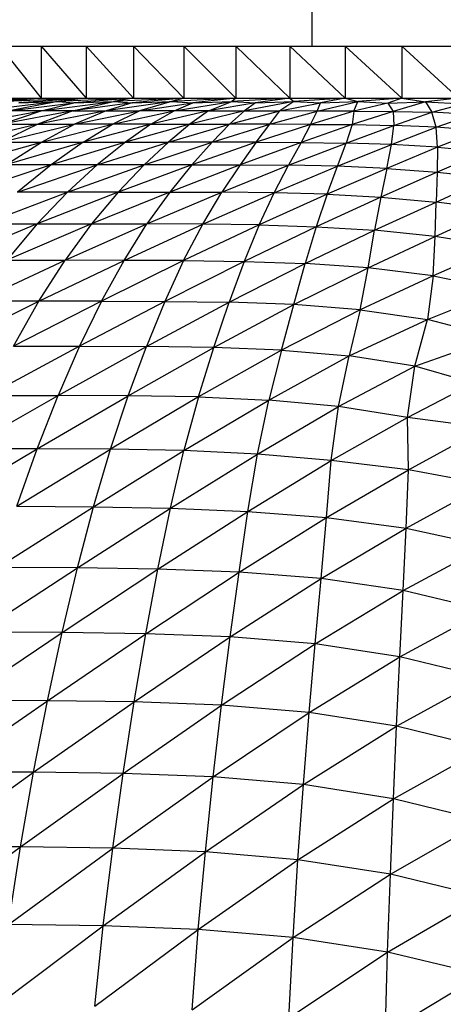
# Paper-space layout '_Derecha' of a CAD drawing. Header units: millimetres. Extents: x -200 to 200, y -209 to 424.
# Tile 19 of 30: x -18 to -2, y 111 to 150. Entities that reach past the tile are written whole.
import ezdxf

# ---------------------------------------------------------------- set-up
doc = ezdxf.new("R2010")
doc.units = ezdxf.units.MM

psp = doc.layouts.new('_Derecha')

# ---------------------------------------------------------------- linework, layer by layer
at = {"color": 7, "linetype": 'Continuous', "lineweight": 25}
for p, q in [((-6.806, 184.403), (-6.806, 148.513)), ((-26.49, 148.513), (26.498, 148.513)), ((-18.93, 148.513), (-17.312, 146.502)), ((-17.312, 148.513), (-15.572, 146.502)), ((-17.312, 148.513), (-17.312, 146.502)), ((-15.572, 148.513), (-13.724, 146.502)), ((-15.572, 148.513), (-15.572, 146.502)), ((-13.724, 148.513), (-13.724, 146.502)), ((-13.724, 148.513), (-11.779, 146.502)), ((-11.779, 148.513), (-9.751, 146.502)), ((-11.779, 148.513), (-11.779, 146.502)), ((-9.751, 148.513), (-7.655, 146.502)), ((-9.751, 148.513), (-9.751, 146.502)), ((-7.655, 148.513), (-5.506, 146.502)), ((-7.655, 148.513), (-7.655, 146.502)), ((-5.506, 148.513), (-5.506, 146.502)), ((-5.506, 148.513), (-3.317, 146.502)), ((-3.317, 148.513), (-3.317, 146.502)), ((-3.317, 148.513), (-1.106, 146.502)), ((-26.49, 146.502), (26.498, 146.502)), ((-17.312, 146.502), (-20.586, 146.367)), ((-17.312, 146.502), (-20.199, 146.315)), ((-15.572, 146.502), (-18.684, 146.367)), ((-17.312, 146.502), (-18.684, 146.367)), ((-15.572, 146.502), (-18.183, 146.315)), ((-13.724, 146.502), (-16.655, 146.366)), ((-15.572, 146.502), (-16.655, 146.366)), ((-13.724, 146.502), (-16.041, 146.315)), ((-11.779, 146.502), (-14.506, 146.366)), ((-13.724, 146.502), (-14.506, 146.366)), ((-11.779, 146.502), (-13.784, 146.314)), ((-9.751, 146.502), (-12.253, 146.366)), ((-11.779, 146.502), (-12.253, 146.366)), ((-9.751, 146.502), (-11.427, 146.314)), ((-7.655, 146.502), (-9.914, 146.366)), ((-9.751, 146.502), (-9.914, 146.366)), ((-7.655, 146.502), (-8.986, 146.314)), ((-7.655, 146.502), (-7.501, 146.366)), ((-5.506, 146.502), (-7.501, 146.366)), ((-5.506, 146.502), (-6.471, 146.314)), ((-5.506, 146.502), (-5.015, 146.365)), ((-3.317, 146.502), (-5.015, 146.365)), ((-3.317, 146.502), (-3.857, 146.309)), ((-3.317, 146.502), (-2.39, 146.354)), ((-1.106, 146.502), (-2.39, 146.354)), ((-16.655, 146.366), (-19.723, 146.006)), ((-16.655, 146.366), (-18.555, 146.007)), ((-18.555, 146.007), (-16.041, 146.315)), ((-18.183, 146.315), (-16.655, 146.366)), ((-17.318, 146.004), (-14.506, 146.366)), ((-17.318, 146.004), (-16.041, 146.315)), ((-16.655, 146.366), (-16.041, 146.315)), ((-16.089, 146.006), (-14.506, 146.366)), ((-13.784, 146.314), (-16.089, 146.006)), ((-16.041, 146.315), (-14.506, 146.366)), ((-12.253, 146.366), (-14.788, 146.004)), ((-13.784, 146.314), (-14.788, 146.004)), ((-14.506, 146.366), (-13.784, 146.314)), ((-13.784, 146.314), (-12.253, 146.366)), ((-12.253, 146.366), (-13.502, 146.005)), ((-13.502, 146.005), (-11.427, 146.314)), ((-12.253, 146.366), (-11.427, 146.314)), ((-12.146, 146.003), (-9.914, 146.366)), ((-12.146, 146.003), (-11.427, 146.314)), ((-11.427, 146.314), (-9.914, 146.366)), ((-10.815, 146.005), (-9.914, 146.366)), ((-8.986, 146.314), (-10.815, 146.005)), ((-9.914, 146.366), (-8.986, 146.314)), ((-7.501, 146.366), (-9.413, 146.003)), ((-8.986, 146.314), (-9.413, 146.003)), ((-8.986, 146.314), (-7.501, 146.366)), ((-7.501, 146.366), (-8.042, 146.005)), ((-8.042, 146.005), (-6.471, 146.314)), ((-7.501, 146.366), (-6.471, 146.314)), ((-6.592, 146.002), (-5.015, 146.365)), ((-6.592, 146.002), (-6.471, 146.314)), ((-6.471, 146.314), (-5.015, 146.365)), ((-5.171, 146), (-5.015, 146.365)), ((-3.857, 146.309), (-5.171, 146)), ((-5.015, 146.365), (-3.857, 146.309)), ((-3.857, 146.309), (-2.39, 146.354)), ((-3.857, 146.309), (-3.652, 145.986)), ((-2.39, 146.354), (-3.652, 145.986)), ((-2.39, 146.354), (-2.142, 145.963)), ((-2.39, 146.354), (-0.93, 146.284)), ((-2.142, 145.963), (-0.93, 146.284)), ((-20.19, 145.493), (-17.318, 146.004)), ((-16.089, 146.006), (-18.845, 145.487)), ((-18.845, 145.487), (-17.318, 146.004)), ((-17.318, 146.004), (-18.555, 146.007)), ((-16.089, 146.006), (-17.438, 145.49)), ((-14.788, 146.004), (-17.438, 145.49)), ((-16.089, 146.006), (-17.318, 146.004)), ((-16.089, 146.006), (-14.788, 146.004)), ((-16.014, 145.486), (-13.502, 146.005)), ((-14.788, 146.004), (-16.014, 145.486)), ((-14.788, 146.004), (-13.502, 146.005)), ((-14.542, 145.489), (-13.502, 146.005)), ((-14.542, 145.489), (-12.146, 146.003)), ((-12.146, 146.003), (-13.502, 146.005)), ((-10.815, 146.005), (-13.06, 145.486)), ((-13.06, 145.486), (-12.146, 146.003)), ((-10.815, 146.005), (-12.146, 146.003)), ((-10.815, 146.005), (-11.539, 145.49)), ((-9.413, 146.003), (-11.539, 145.49)), ((-10.815, 146.005), (-9.413, 146.003)), ((-10.007, 145.487), (-8.042, 146.005)), ((-9.413, 146.003), (-10.007, 145.487)), ((-9.413, 146.003), (-8.042, 146.005)), ((-8.441, 145.489), (-8.042, 146.005)), ((-8.441, 145.489), (-6.592, 146.002)), ((-6.592, 146.002), (-8.042, 146.005)), ((-6.859, 145.483), (-6.592, 146.002)), ((-5.171, 146), (-6.859, 145.483)), ((-5.171, 146), (-6.592, 146.002)), ((-5.171, 146), (-5.245, 145.476)), ((-3.652, 145.986), (-5.245, 145.476)), ((-5.171, 146), (-3.652, 145.986)), ((-3.652, 145.986), (-3.617, 145.444)), ((-3.652, 145.986), (-2.142, 145.963)), ((-3.617, 145.444), (-2.142, 145.963)), ((-1.982, 145.373), (-2.142, 145.963)), ((-0.576, 145.864), (-2.142, 145.963)), ((-1.982, 145.373), (-0.576, 145.864)), ((-17.438, 145.49), (-20.431, 144.792)), ((-17.438, 145.49), (-18.885, 144.792)), ((-18.885, 144.792), (-16.014, 145.486)), ((-18.845, 145.487), (-17.438, 145.49)), ((-17.438, 145.49), (-16.014, 145.486)), ((-17.302, 144.792), (-14.542, 145.489)), ((-17.302, 144.792), (-16.014, 145.486)), ((-14.542, 145.489), (-16.014, 145.486)), ((-15.688, 144.792), (-14.542, 145.489)), ((-13.06, 145.486), (-15.688, 144.792)), ((-13.06, 145.486), (-14.542, 145.489)), ((-11.539, 145.49), (-14.045, 144.792)), ((-13.06, 145.486), (-14.045, 144.792)), ((-13.06, 145.486), (-11.539, 145.49)), ((-11.539, 145.49), (-12.375, 144.792)), ((-12.375, 144.792), (-10.007, 145.487)), ((-11.539, 145.49), (-10.007, 145.487)), ((-10.68, 144.793), (-8.441, 145.489)), ((-10.68, 144.793), (-10.007, 145.487)), ((-8.441, 145.489), (-10.007, 145.487)), ((-8.961, 144.792), (-8.441, 145.489)), ((-6.859, 145.483), (-8.961, 144.792)), ((-6.859, 145.483), (-8.441, 145.489)), ((-6.859, 145.483), (-7.221, 144.784)), ((-5.245, 145.476), (-7.221, 144.784)), ((-6.859, 145.483), (-5.245, 145.476)), ((-5.245, 145.476), (-5.468, 144.76)), ((-5.468, 144.76), (-3.617, 145.444)), ((-5.245, 145.476), (-3.617, 145.444)), ((-3.709, 144.701), (-3.617, 145.444)), ((-3.709, 144.701), (-1.982, 145.373)), ((-1.982, 145.373), (-3.617, 145.444)), ((-1.925, 144.593), (-1.982, 145.373)), ((-0.294, 145.247), (-1.982, 145.373)), ((-0.294, 145.247), (-1.925, 144.593)), ((-20.431, 144.792), (-12.375, 144.792)), ((-20.417, 143.914), (-17.302, 144.792)), ((-15.688, 144.792), (-18.689, 143.914)), ((-18.689, 143.914), (-17.302, 144.792)), ((-14.045, 144.792), (-16.927, 143.914)), ((-15.688, 144.792), (-16.927, 143.914)), ((-15.134, 143.914), (-12.375, 144.792)), ((-14.045, 144.792), (-15.134, 143.914)), ((-13.313, 143.914), (-10.68, 144.793)), ((-13.313, 143.914), (-12.375, 144.792)), ((-10.68, 144.793), (-12.375, 144.792)), ((-11.465, 143.915), (-10.68, 144.793)), ((-8.961, 144.792), (-11.465, 143.915)), ((-8.961, 144.792), (-10.68, 144.793)), ((-8.961, 144.792), (-9.594, 143.912)), ((-7.221, 144.784), (-9.594, 143.912)), ((-8.961, 144.792), (-7.221, 144.784)), ((-7.221, 144.784), (-7.706, 143.897)), ((-7.706, 143.897), (-5.468, 144.76)), ((-7.221, 144.784), (-5.468, 144.76)), ((-5.81, 143.856), (-5.468, 144.76)), ((-5.81, 143.856), (-3.709, 144.701)), ((-3.709, 144.701), (-5.468, 144.76)), ((-3.896, 143.77), (-3.709, 144.701)), ((-1.925, 144.593), (-3.896, 143.77)), ((-1.925, 144.593), (-3.709, 144.701)), ((-1.925, 144.593), (-1.938, 143.624)), ((-1.925, 144.593), (-0.077, 144.434)), ((-0.077, 144.434), (-1.938, 143.624)), ((-13.313, 143.914), (-20.417, 143.914)), ((-16.927, 143.914), (-20.135, 142.854)), ((-18.229, 142.854), (-15.134, 143.914)), ((-16.927, 143.914), (-18.229, 142.854)), ((-16.29, 142.855), (-13.313, 143.914)), ((-16.29, 142.855), (-15.134, 143.914)), ((-11.465, 143.915), (-14.32, 142.855)), ((-14.32, 142.855), (-13.313, 143.914)), ((-11.465, 143.915), (-13.313, 143.914)), ((-11.465, 143.915), (-12.324, 142.854)), ((-9.594, 143.912), (-12.324, 142.854)), ((-11.465, 143.915), (-9.594, 143.912)), ((-9.594, 143.912), (-10.304, 142.849)), ((-10.304, 142.849), (-7.706, 143.897)), ((-9.594, 143.912), (-7.706, 143.897)), ((-8.267, 142.828), (-7.706, 143.897)), ((-8.267, 142.828), (-5.81, 143.856)), ((-5.81, 143.856), (-7.706, 143.897)), ((-6.214, 142.771), (-5.81, 143.856)), ((-3.896, 143.77), (-6.214, 142.771)), ((-3.896, 143.77), (-5.81, 143.856)), ((-3.896, 143.77), (-4.128, 142.658)), ((-3.896, 143.77), (-1.938, 143.624)), ((-1.938, 143.624), (-4.128, 142.658)), ((-1.938, 143.624), (-1.979, 142.468)), ((-1.979, 142.468), (0.1, 143.417)), ((-1.938, 143.624), (0.1, 143.417)), ((-19.551, 141.618), (-16.29, 142.855)), ((-16.29, 142.855), (-18.229, 142.854)), ((-14.32, 142.855), (-17.469, 141.618)), ((-17.469, 141.618), (-16.29, 142.855)), ((-14.32, 142.855), (-16.29, 142.855)), ((-14.32, 142.855), (-15.354, 141.618)), ((-12.324, 142.854), (-15.354, 141.618)), ((-14.32, 142.855), (-12.324, 142.854)), ((-12.324, 142.854), (-13.211, 141.617)), ((-13.211, 141.617), (-10.304, 142.849)), ((-12.324, 142.854), (-10.304, 142.849)), ((-11.043, 141.61), (-10.304, 142.849)), ((-11.043, 141.61), (-8.267, 142.828)), ((-8.267, 142.828), (-10.304, 142.849)), ((-8.853, 141.581), (-8.267, 142.828)), ((-6.214, 142.771), (-8.853, 141.581)), ((-6.214, 142.771), (-8.267, 142.828)), ((-6.214, 142.771), (-6.635, 141.51)), ((-4.128, 142.658), (-6.635, 141.51)), ((-6.214, 142.771), (-4.128, 142.658)), ((-4.128, 142.658), (-4.369, 141.37)), ((-4.128, 142.658), (-1.979, 142.468)), ((-4.369, 141.37), (-1.979, 142.468)), ((-2.022, 141.124), (-1.979, 142.468)), ((0.271, 142.188), (-1.979, 142.468)), ((-2.022, 141.124), (0.271, 142.188)), ((-29.386, 141.618), (-15.354, 141.618)), ((-17.469, 141.618), (-20.864, 140.207)), ((-15.354, 141.618), (-18.641, 140.207)), ((-17.469, 141.618), (-18.641, 140.207)), ((-15.354, 141.618), (-16.385, 140.207)), ((-16.385, 140.207), (-13.211, 141.617)), ((-15.354, 141.618), (-13.211, 141.617)), ((-14.097, 140.205), (-13.211, 141.617)), ((-14.097, 140.205), (-11.043, 141.61)), ((-11.043, 141.61), (-13.211, 141.617)), ((-11.782, 140.195), (-11.043, 141.61)), ((-8.853, 141.581), (-11.782, 140.195)), ((-8.853, 141.581), (-11.043, 141.61)), ((-8.853, 141.581), (-9.438, 140.164)), ((-6.635, 141.51), (-9.438, 140.164)), ((-8.853, 141.581), (-6.635, 141.51)), ((-6.635, 141.51), (-7.058, 140.082)), ((-6.635, 141.51), (-4.369, 141.37)), ((-7.058, 140.082), (-4.369, 141.37)), ((-4.621, 139.912), (-4.369, 141.37)), ((-4.621, 139.912), (-2.022, 141.124)), ((-2.022, 141.124), (-4.369, 141.37)), ((-2.094, 139.598), (-2.022, 141.124)), ((0.445, 140.736), (-2.022, 141.124)), ((0.445, 140.736), (-2.094, 139.598)), ((-35.175, 140.207), (-16.385, 140.207)), ((-19.796, 138.624), (-16.385, 140.207)), ((-17.399, 138.624), (-16.385, 140.207)), ((-17.399, 138.624), (-14.097, 140.205)), ((-14.097, 140.205), (-16.385, 140.207)), ((-14.97, 138.622), (-14.097, 140.205)), ((-11.782, 140.195), (-14.97, 138.622)), ((-11.782, 140.195), (-14.097, 140.205)), ((-11.782, 140.195), (-12.511, 138.612)), ((-9.438, 140.164), (-12.511, 138.612)), ((-11.782, 140.195), (-9.438, 140.164)), ((-9.438, 140.164), (-10.021, 138.578)), ((-10.021, 138.578), (-7.058, 140.082)), ((-9.438, 140.164), (-7.058, 140.082)), ((-7.498, 138.486), (-7.058, 140.082)), ((-7.498, 138.486), (-4.621, 139.912)), ((-4.621, 139.912), (-7.058, 140.082)), ((-4.931, 138.289), (-4.621, 139.912)), ((-2.094, 139.598), (-4.621, 139.912)), ((-2.094, 139.598), (-4.931, 138.289)), ((-2.094, 139.598), (-2.311, 137.912)), ((-2.094, 139.598), (0.558, 139.052)), ((-2.311, 137.912), (0.558, 139.052)), ((-17.399, 138.624), (-33.279, 138.624)), ((-20.925, 136.874), (-17.399, 138.624)), ((-18.392, 136.874), (-17.399, 138.624)), ((-14.97, 138.622), (-18.392, 136.874)), ((-14.97, 138.622), (-17.399, 138.624)), ((-14.97, 138.622), (-15.825, 136.872)), ((-12.511, 138.612), (-15.825, 136.872)), ((-14.97, 138.622), (-12.511, 138.612)), ((-12.511, 138.612), (-13.229, 136.862)), ((-13.229, 136.862), (-10.021, 138.578)), ((-12.511, 138.612), (-10.021, 138.578)), ((-10.611, 136.824), (-10.021, 138.578)), ((-10.611, 136.824), (-7.498, 138.486)), ((-7.498, 138.486), (-10.021, 138.578)), ((-7.98, 136.722), (-7.498, 138.486)), ((-4.931, 138.289), (-7.498, 138.486)), ((-4.931, 138.289), (-7.98, 136.722)), ((-4.931, 138.289), (-5.357, 136.5)), ((-4.931, 138.289), (-2.311, 137.912)), ((-5.357, 136.5), (-2.311, 137.912)), ((-2.806, 136.092), (-2.311, 137.912)), ((0.334, 137.201), (-2.311, 137.912)), ((-15.825, 136.872), (-19.36, 134.961)), ((-18.392, 136.874), (-15.825, 136.872)), ((-15.825, 136.872), (-16.66, 134.958)), ((-16.66, 134.958), (-13.229, 136.862)), ((-15.825, 136.872), (-13.229, 136.862)), ((-13.936, 134.946), (-13.229, 136.862)), ((-10.611, 136.824), (-13.229, 136.862)), ((-2.806, 136.092), (0.334, 137.201)), ((-13.936, 134.946), (-10.611, 136.824)), ((-11.201, 134.901), (-10.611, 136.824)), ((-7.98, 136.722), (-11.201, 134.901)), ((-7.98, 136.722), (-10.611, 136.824)), ((-7.98, 136.722), (-8.474, 134.782)), ((-8.474, 134.782), (-5.357, 136.5)), ((-7.98, 136.722), (-5.357, 136.5)), ((-5.774, 134.532), (-5.357, 136.5)), ((-2.806, 136.092), (-5.357, 136.5)), ((-5.774, 134.532), (-2.806, 136.092)), ((-3.09, 134.103), (-2.806, 136.092)), ((-0.518, 135.443), (-2.806, 136.092)), ((-3.09, 134.103), (-0.518, 135.443)), ((-20.299, 132.888), (-16.66, 134.958)), ((-19.36, 134.961), (-16.66, 134.958)), ((-17.472, 132.884), (-16.66, 134.958)), ((-17.472, 132.884), (-13.936, 134.946)), ((-13.936, 134.946), (-16.66, 134.958)), ((-14.624, 132.869), (-13.936, 134.946)), ((-11.201, 134.901), (-13.936, 134.946)), ((-11.201, 134.901), (-14.624, 132.869)), ((-11.201, 134.901), (-11.77, 132.817)), ((-11.77, 132.817), (-8.474, 134.782)), ((-11.201, 134.901), (-8.474, 134.782)), ((-8.919, 132.684), (-8.474, 134.782)), ((-5.774, 134.532), (-8.474, 134.782)), ((-8.919, 132.684), (-5.774, 134.532)), ((-6.05, 132.43), (-5.774, 134.532)), ((-3.09, 134.103), (-5.774, 134.532)), ((-6.05, 132.43), (-3.09, 134.103)), ((-3.056, 132.069), (-3.09, 134.103)), ((-0.078, 133.71), (-3.09, 134.103)), ((-3.056, 132.069), (-0.078, 133.71)), ((-21.207, 130.663), (-17.472, 132.884)), ((-17.472, 132.884), (-20.299, 132.888)), ((-18.256, 130.658), (-17.472, 132.884)), ((-18.256, 130.658), (-14.624, 132.869)), ((-14.624, 132.869), (-17.472, 132.884)), ((-15.283, 130.638), (-14.624, 132.869)), ((-15.283, 130.638), (-11.77, 132.817)), ((-11.77, 132.817), (-14.624, 132.869)), ((-12.297, 130.582), (-11.77, 132.817)), ((-12.297, 130.582), (-8.919, 132.684)), ((-8.919, 132.684), (-11.77, 132.817)), ((-9.292, 130.454), (-8.919, 132.684)), ((-6.05, 132.43), (-8.919, 132.684)), ((-9.292, 130.454), (-6.05, 132.43)), ((-6.233, 130.222), (-6.05, 132.43)), ((-3.056, 132.069), (-6.05, 132.43)), ((-6.233, 130.222), (-3.056, 132.069)), ((-3.138, 129.813), (-3.056, 132.069)), ((-0.039, 131.504), (-3.056, 132.069)), ((-3.138, 129.813), (-0.039, 131.504)), ((-19.008, 128.285), (-15.283, 130.638)), ((-18.256, 130.658), (-15.283, 130.638)), ((-15.908, 128.265), (-15.283, 130.638)), ((-15.908, 128.265), (-12.297, 130.582)), ((-15.283, 130.638), (-12.297, 130.582)), ((-12.785, 128.212), (-12.297, 130.582)), ((-12.785, 128.212), (-9.292, 130.454)), ((-12.297, 130.582), (-9.292, 130.454)), ((-9.63, 128.093), (-9.292, 130.454)), ((-9.292, 130.454), (-6.233, 130.222)), ((-9.63, 128.093), (-6.233, 130.222)), ((-6.449, 127.847), (-6.233, 130.222)), ((-6.233, 130.222), (-3.138, 129.813)), ((-6.449, 127.847), (-3.138, 129.813)), ((-3.255, 127.385), (-3.138, 129.813)), ((-3.138, 129.813), (-0.036, 129.128)), ((-3.255, 127.385), (-0.036, 129.128)), ((-19.726, 125.772), (-15.908, 128.265)), ((-15.908, 128.265), (-19.008, 128.285)), ((-16.502, 125.754), (-15.908, 128.265)), ((-16.502, 125.754), (-12.785, 128.212)), ((-12.785, 128.212), (-15.908, 128.265)), ((-13.248, 125.706), (-12.785, 128.212)), ((-13.248, 125.706), (-9.63, 128.093)), ((-9.63, 128.093), (-12.785, 128.212)), ((-9.97, 125.584), (-9.63, 128.093)), ((-6.449, 127.847), (-9.63, 128.093)), ((-9.97, 125.584), (-6.449, 127.847)), ((-6.68, 125.317), (-6.449, 127.847)), ((-3.255, 127.385), (-6.449, 127.847)), ((-6.68, 125.317), (-3.255, 127.385)), ((-3.383, 124.816), (-3.255, 127.385)), ((-0.048, 126.625), (-3.255, 127.385)), ((-3.383, 124.816), (-0.048, 126.625)), ((-16.502, 125.754), (-19.726, 125.772)), ((-20.41, 123.124), (-16.502, 125.754)), ((-17.068, 123.108), (-16.502, 125.754)), ((-17.068, 123.108), (-13.248, 125.706)), ((-13.248, 125.706), (-16.502, 125.754)), ((-13.697, 123.062), (-13.248, 125.706)), ((-13.697, 123.062), (-9.97, 125.584)), ((-9.97, 125.584), (-13.248, 125.706)), ((-10.308, 122.933), (-9.97, 125.584)), ((-6.68, 125.317), (-9.97, 125.584)), ((-10.308, 122.933), (-6.68, 125.317)), ((-6.912, 122.648), (-6.68, 125.317)), ((-3.383, 124.816), (-6.68, 125.317)), ((-6.912, 122.648), (-3.383, 124.816)), ((-3.512, 122.119), (-3.383, 124.816)), ((-0.07, 124.008), (-3.383, 124.816)), ((-3.512, 122.119), (-0.07, 124.008)), ((-21.058, 120.347), (-17.068, 123.108)), ((-17.068, 123.108), (-20.41, 123.124)), ((-17.606, 120.333), (-17.068, 123.108)), ((-13.697, 123.062), (-17.068, 123.108)), ((-17.606, 120.333), (-13.697, 123.062)), ((-14.127, 120.284), (-13.697, 123.062)), ((-14.127, 120.284), (-10.308, 122.933)), ((-10.308, 122.933), (-13.697, 123.062)), ((-10.633, 120.149), (-10.308, 122.933)), ((-6.912, 122.648), (-10.308, 122.933)), ((-10.633, 120.149), (-6.912, 122.648)), ((-7.135, 119.85), (-6.912, 122.648)), ((-3.512, 122.119), (-6.912, 122.648)), ((-7.135, 119.85), (-3.512, 122.119)), ((-3.638, 119.303), (-3.512, 122.119)), ((-0.101, 121.279), (-3.512, 122.119)), ((-3.638, 119.303), (-0.101, 121.279)), ((-21.666, 117.449), (-17.606, 120.333)), ((-17.606, 120.333), (-21.058, 120.347)), ((-18.112, 117.435), (-17.606, 120.333)), ((-18.112, 117.435), (-14.127, 120.284)), ((-14.127, 120.284), (-17.606, 120.333)), ((-14.531, 117.383), (-14.127, 120.284)), ((-14.531, 117.383), (-10.633, 120.149)), ((-10.633, 120.149), (-14.127, 120.284)), ((-10.937, 117.244), (-10.633, 120.149)), ((-7.135, 119.85), (-10.633, 120.149)), ((-10.937, 117.244), (-7.135, 119.85)), ((-7.343, 116.936), (-7.135, 119.85)), ((-3.638, 119.303), (-7.135, 119.85)), ((-7.343, 116.936), (-3.638, 119.303)), ((-3.756, 116.376), (-3.638, 119.303)), ((-0.138, 118.443), (-3.638, 119.303)), ((-3.756, 116.376), (-0.138, 118.443)), ((-22.228, 114.437), (-18.112, 117.435)), ((-18.112, 117.435), (-21.666, 117.449)), ((-18.578, 114.423), (-18.112, 117.435)), ((-18.578, 114.423), (-14.531, 117.383)), ((-14.531, 117.383), (-18.112, 117.435)), ((-14.902, 114.37), (-14.531, 117.383)), ((-10.937, 117.244), (-14.531, 117.383)), ((-14.902, 114.37), (-10.937, 117.244)), ((-11.214, 114.228), (-10.937, 117.244)), ((-7.343, 116.936), (-10.937, 117.244)), ((-11.214, 114.228), (-7.343, 116.936)), ((-7.531, 113.913), (-7.343, 116.936)), ((-3.756, 116.376), (-7.343, 116.936)), ((-7.531, 113.913), (-3.756, 116.376)), ((-3.863, 113.346), (-3.756, 116.376)), ((-0.176, 115.505), (-3.756, 116.376)), ((-3.863, 113.346), (-0.176, 115.505)), ((-18.994, 111.307), (-14.902, 114.37)), ((-14.902, 114.37), (-18.578, 114.423)), ((-15.229, 111.253), (-14.902, 114.37)), ((-11.214, 114.228), (-14.902, 114.37)), ((-15.229, 111.253), (-11.214, 114.228)), ((-11.456, 111.108), (-11.214, 114.228)), ((-11.456, 111.108), (-7.531, 113.913)), ((-7.531, 113.913), (-11.214, 114.228)), ((-7.693, 110.792), (-7.531, 113.913)), ((-3.863, 113.346), (-7.531, 113.913)), ((-7.693, 110.792), (-3.863, 113.346)), ((-3.952, 110.228), (-3.863, 113.346)), ((-0.206, 112.478), (-3.863, 113.346)), ((-3.952, 110.228), (-0.206, 112.478))]:
    psp.add_line(p, q, dxfattribs=at)

doc.saveas('drawing.dxf')
